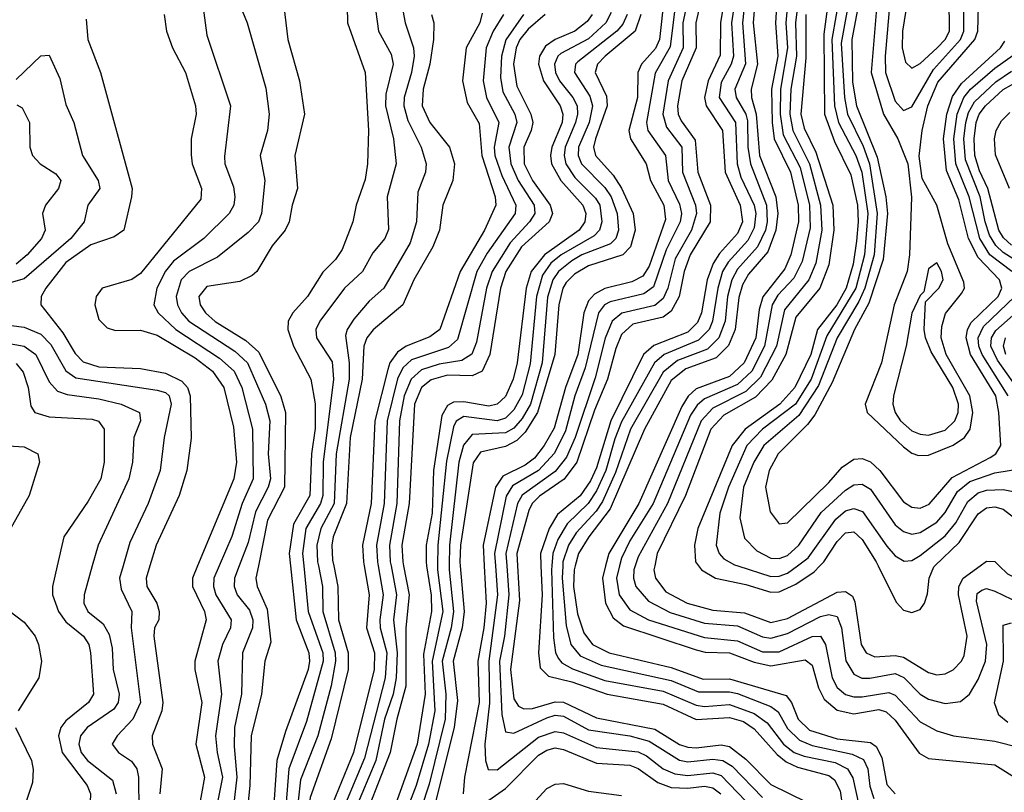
# Model space of a CAD drawing. Header units: inches. Extents: x 990535 to 1117859, y 769386 to 892122.
# Tile 96 of 256: x 1017079 to 1019453, y 859454 to 861318. Entities that reach past the tile are written whole.
import ezdxf

# ---------------------------------------------------------------- set-up
doc = ezdxf.new("R2010")
doc.units = ezdxf.units.IN
doc.header["$MEASUREMENT"] = 0
doc.layers.add('B0815', color=7, linetype='Continuous')
doc.layers.add('B0816', color=7, linetype='Continuous')

msp = doc.modelspace()

# ---------------------------------------------------------------- linework, layer by layer
at = {"layer": 'B0815', "color": 5}
for points, elevation in [([(1017169.2, 860000), (1017157.8, 859950), (1017158.3, 859930), (1017172, 859890), (1017190, 859865), (1017232.4, 859830), (1017245.2, 859810), (1017249.8, 859790), (1017257, 859690), (1017244.4, 859670), (1017190, 859626.2), (1017178.1, 859610), (1017172.2, 859590), (1017181.3, 859550), (1017241.3, 859470), (1017249.4, 859450), (1017248.3, 859410), (1017233.3, 859386.7), (1017132.9, 859310), (1017057.7, 859210)], 2620), ([(1017608.1, 860000), (1017596.5, 859970), (1017595.7, 859950), (1017603.1, 859930), (1017632.7, 859892.7), (1017641, 859870), (1017639.9, 859850), (1017616.4, 859790), (1017614, 859690), (1017596.5, 859610), (1017595.8, 859564.2), (1017602.5, 859490), (1017586, 859350), (1017578.8, 859330), (1017525.2, 859250), (1017405.4, 859014.6), (1017370.7, 858970), (1017293.8, 858886.2), (1017270.3, 858850), (1017212.6, 858710), (1017133.6, 858450), (1017111.3, 858410)], 2760), ([(1017654.3, 860000), (1017648.3, 859970), (1017651.6, 859950), (1017675.3, 859895.3), (1017684, 859816), (1017669.8, 859770), (1017661.5, 859690), (1017637.1, 859590), (1017633.5, 859470), (1017621.6, 859350), (1017615, 859330), (1017561.1, 859250), (1017501.7, 859118.3), (1017467.7, 859070), (1017429.5, 858990.5), (1017323, 858877), (1017298.2, 858841.8), (1017244.2, 858710), (1017209.7, 858610), (1017164.1, 858450), (1017141.5, 858410)], 2780), ([(1017731.7, 860000), (1017745.1, 859870), (1017776.4, 859790), (1017777.5, 859770), (1017774.5, 859750), (1017719.6, 859600.4), (1017698.9, 859530), (1017684.8, 859330), (1017668.7, 859291.3), (1017625.2, 859234.8), (1017604.4, 859175.6), (1017564.1, 859090), (1017521.3, 859030), (1017491.6, 858970), (1017376.3, 858850), (1017348.2, 858810), (1017309.3, 858730), (1017287.4, 858650), (1017254.6, 858585.4), (1017212.8, 858430)], 2820), ([(1017253.9, 860000), (1017234.2, 859930), (1017233.3, 859910), (1017243.3, 859890), (1017279.9, 859859.9), (1017294.3, 859834.3), (1017301.5, 859801.5), (1017304.2, 859750), (1017318.9, 859690), (1017316.1, 859670), (1017305.6, 859654.4), (1017241.2, 859610), (1017225.1, 859590), (1017221.3, 859570), (1017227.3, 859550), (1017242.6, 859530), (1017302.5, 859482.5), (1017311.7, 859450)], 2640), ([(1017764, 860000), (1017774.8, 859890), (1017809.6, 859790), (1017810.6, 859770), (1017770, 859624.4), (1017727.4, 859510), (1017711.7, 859308.3), (1017693, 859270), (1017657.6, 859222.4), (1017636.2, 859163.8), (1017607.6, 859110), (1017585.1, 859054.9), (1017548.6, 859011.4), (1017512.9, 858950), (1017397.9, 858830), (1017337.6, 858730), (1017315.6, 858644.4), (1017271.6, 858568.4), (1017232.1, 858410)], 2840), ([(1017799.1, 860000), (1017808.6, 859950), (1017809.9, 859890), (1017839.4, 859790), (1017840.6, 859770), (1017829.8, 859710.2), (1017797.5, 859590), (1017756.1, 859483.9), (1017734.4, 859290), (1017682.5, 859197.5), (1017667.1, 859150), (1017618.6, 859041.4), (1017572.6, 858990), (1017532.4, 858930), (1017423.9, 858816.1), (1017361.7, 858718.3), (1017338.9, 858630), (1017295.5, 858570), (1017286.8, 858550), (1017257.2, 858402.8)], 2860), ([(1017835.9, 860000), (1017845.8, 859950), (1017847.5, 859870), (1017870.7, 859790), (1017870.5, 859750), (1017830, 859582.7), (1017779.1, 859440.9), (1017760.2, 859290), (1017747.6, 859252.4), (1017713.3, 859190), (1017650.9, 859029.1), (1017595.4, 858970), (1017550.6, 858909.4), (1017430, 858778.2), (1017387.6, 858710), (1017359.9, 858620.1), (1017308.8, 858550), (1017293.9, 858490), (1017287.5, 858412.5)], 2880), ([(1017328.1, 860000), (1017319.6, 859970), (1017323.3, 859943.3), (1017349.3, 859890), (1017347.9, 859850), (1017369.8, 859670), (1017351.7, 859630), (1017313.5, 859590), (1017302, 859570), (1017317.4, 859550), (1017348.6, 859528.6), (1017361.1, 859510), (1017365.7, 859490), (1017366.3, 859410)], 2660), ([(1017909.3, 860000), (1017921.6, 859930), (1017915.2, 859850), (1017934.6, 859790), (1017933.5, 859750), (1017883.9, 859550), (1017819, 859390), (1017813.4, 859290), (1017806.5, 859250), (1017775.9, 859184.1), (1017710, 859015), (1017695.7, 858990), (1017642.1, 858937.9), (1017590.6, 858870), (1017475.1, 858744.9), (1017453.4, 858710), (1017405.4, 858610), (1017352.5, 858530), (1017341, 858490), (1017343.7, 858430)], 2920), ([(1017942.9, 860000), (1017955.1, 859930), (1017947.4, 859870), (1017947.9, 859850), (1017963.8, 859790), (1017960, 859730), (1017910, 859536.3), (1017843.3, 859376.7), (1017829.7, 859230.3), (1017797, 859163), (1017726.9, 858990), (1017710, 858966.2), (1017661.5, 858918.5), (1017610.7, 858850), (1017550.7, 858789.3), (1017500.5, 858730), (1017441.5, 858618.5), (1017381.8, 858530), (1017368.2, 858490), (1017367.4, 858390)], 2940), ([(1017392.9, 860000), (1017384, 859970), (1017385.6, 859950), (1017409.4, 859910), (1017415.5, 859890), (1017414.1, 859870), (1017404.1, 859850), (1017402, 859830), (1017423.7, 859670), (1017421.9, 859650), (1017398.5, 859590), (1017399.2, 859570), (1017422.6, 859510), (1017416.6, 859450)], 2680), ([(1017974.3, 860000), (1017987.3, 859930), (1017980.4, 859870), (1017988.7, 859790), (1017986.9, 859730), (1017979, 859690), (1017958.4, 859630), (1017937.5, 859530), (1017870.3, 859369.7), (1017850.2, 859210), (1017808.7, 859131.3), (1017774.4, 859030), (1017742.3, 858970), (1017630, 858830.8), (1017535, 858730), (1017510.2, 858690), (1017473, 858607), (1017410, 858523.9), (1017396.1, 858490), (1017395.6, 858390)], 2960), ([(1018004.4, 860000), (1018017.7, 859930), (1018010, 859850), (1018010, 859710), (1017987.8, 859630), (1017972.3, 859550), (1017894.1, 859350), (1017881.2, 859290), (1017877.5, 859222.5), (1017870, 859193.7), (1017830, 859121.1), (1017801.1, 859030), (1017780.5, 858990), (1017750, 858942.4), (1017639.2, 858800.8), (1017553.6, 858710), (1017526.7, 858653.3), (1017489.9, 858550.1), (1017439.2, 858500.8), (1017423.7, 858470), (1017423.1, 858376.9)], 2980), ([(1017507.8, 860000), (1017495.3, 859970), (1017495.2, 859950), (1017524.2, 859890), (1017528.1, 859870), (1017501.4, 859770), (1017501.2, 859750), (1017517.7, 859670), (1017503.4, 859570), (1017524.1, 859490), (1017510, 859410)], 2720), ([(1018060.1, 860000), (1018070.6, 859929.4), (1018071.8, 859890), (1018052.8, 859787.2), (1018056.3, 859690), (1018037.5, 859570), (1017936.9, 859290), (1017916.7, 859183.3), (1017843.1, 859010), (1017682.1, 858757.9), (1017613.8, 858690), (1017593.4, 858650), (1017581.9, 858610), (1017580.6, 858560.6), (1017590.5, 858530.5), (1017620.7, 858490), (1017621.2, 858470), (1017598.5, 858461.5), (1017530, 858449.4), (1017506.1, 858433.9)], 3020), ([(1017559.8, 860000), (1017547, 859970), (1017545.8, 859950), (1017551.8, 859930), (1017588.7, 859870), (1017587.3, 859850), (1017567.8, 859810), (1017556.8, 859770), (1017565.4, 859690), (1017551, 859590), (1017554.6, 859550), (1017567.8, 859490), (1017552, 859410)], 2740), ([(1018086.3, 860000), (1018086.1, 859990), (1018098.8, 859890), (1018073.2, 859770), (1018079.7, 859650), (1018064.9, 859570), (1018035.2, 859470), (1017965.9, 859290)], 3040), ([(1018114.1, 860000), (1018114, 859990), (1018124.7, 859890), (1018119.2, 859850), (1018097.3, 859770), (1018106.2, 859690), (1018105, 859630), (1018066.5, 859473.5), (1018026.7, 859353.3)], 3060), ([(1018141.3, 860000), (1018150.4, 859890), (1018145.9, 859850), (1018124.3, 859770), (1018134.8, 859674.8), (1018126.1, 859610), (1018063.3, 859356.7)], 3080), ([(1018199, 860000), (1018203.3, 859910), (1018197.9, 859850), (1018183.7, 859770), (1018186.8, 859670), (1018151.1, 859490), (1018148.5, 859450)], 3120), ([(1018226.1, 860000), (1018231.3, 859930), (1018210.3, 859770), (1018211.6, 859668.4), (1018200.7, 859570), (1018202.3, 859530), (1018208.5, 859508.5), (1018230, 859507.9), (1018330, 859586.9), (1018370, 859600.2), (1018390, 859596.7), (1018470, 859561.7), (1018570, 859551.4), (1018590, 859541.7), (1018630.4, 859510.4), (1018658.2, 859498.2), (1018690, 859494.5), (1018750, 859500.6), (1018770, 859494.1), (1018850, 859411)], 3140), ([(1018253.4, 860000), (1018258.6, 859930), (1018247.6, 859830), (1018235.9, 859770), (1018241.1, 859641.1), (1018250, 859599.5), (1018270, 859596), (1018350, 859633.3), (1018370, 859639.5), (1018390, 859637.5), (1018450, 859604.6), (1018550, 859589.5), (1018596.6, 859576.6), (1018670, 859531.2), (1018690, 859527.5), (1018750, 859533.6), (1018774.6, 859530), (1018796.9, 859516.9), (1018870, 859441.2)], 3160), ([(1018279.4, 860000), (1018284, 859916), (1018262.2, 859750), (1018270, 859679), (1018281.6, 859661.6), (1018294.6, 859654.6), (1018315.7, 859655.7), (1018370, 859671.6), (1018390, 859671.2), (1018470, 859633.4), (1018610, 859606.1), (1018670, 859569.1), (1018690, 859562.4), (1018710, 859560.7), (1018770, 859568.2), (1018790, 859563.9), (1018830, 859533.7), (1018890, 859472.8), (1018977.1, 859430)], 3180), ([(1018335.7, 860000), (1018338.7, 859930), (1018329.9, 859789.9), (1018333.8, 859753.8), (1018353.5, 859733.5), (1018410, 859720), (1018495.1, 859690), (1018630, 859665.9), (1018710, 859629.5), (1018790, 859634.1), (1018824.1, 859624.1), (1018850, 859606.5), (1018904.9, 859544.9), (1018926.9, 859526.9), (1018954.4, 859514.4), (1019030, 859494.5), (1019043.9, 859483.9), (1019057.4, 859457.4), (1019066.8, 859390)], 3220), ([(1018362.1, 860000), (1018361.3, 859990), (1018366.1, 859826.1), (1018370.7, 859790.7), (1018376.9, 859776.9), (1018386, 859766), (1018411.5, 859751.5), (1018490, 859723.1), (1018630, 859697.5), (1018710, 859663.5), (1018730, 859660.3), (1018790, 859665.3), (1018850, 859644.1), (1018881.3, 859621.3), (1018920.4, 859570), (1018946.5, 859550), (1018970, 859540.6), (1019045.2, 859525.2), (1019074.7, 859510), (1019088.1, 859488.1), (1019109.4, 859389.4)], 3240), ([(1018388.2, 860000), (1018386.6, 859970), (1018396.3, 859856.3), (1018407.5, 859810), (1018430, 859782.8), (1018480.6, 859760.6), (1018650, 859723.5), (1018715.7, 859695.7), (1018790, 859696.2), (1018810, 859691.8), (1018890, 859660.9), (1018907.5, 859647.5), (1018930, 859607.6), (1018959.1, 859579.1), (1018990, 859566.2), (1019085.8, 859545.8), (1019113.1, 859533.1), (1019123.9, 859510), (1019128.7, 859468.7), (1019138.4, 859438.4)], 3260), ([(1018418.2, 860000), (1018415.5, 859990), (1018414.1, 859950), (1018424.1, 859884.1), (1018438.7, 859838.7), (1018459.9, 859810), (1018500.1, 859790), (1018650, 859754.8), (1018726.6, 859726.6), (1018790, 859727), (1018927.3, 859687.3), (1018939.7, 859670), (1018955.8, 859630), (1018983.4, 859603.4), (1019050, 859582.4), (1019130, 859573.4), (1019143.9, 859563.9), (1019157.7, 859537.7), (1019170, 859472.5), (1019190, 859449.8)], 3280), ([(1018491.4, 860000), (1018483.7, 859970), (1018491.6, 859910), (1018510, 859874.7), (1018535.1, 859855.1), (1018710, 859797.7), (1018731.9, 859791.9), (1018790, 859790.4), (1018850, 859767.3), (1018890, 859759.1), (1018973.1, 859773.1), (1018990, 859760.1), (1019005.3, 859705.3), (1019018.3, 859678.3), (1019050, 859651.7), (1019090, 859643.1), (1019150, 859653.4), (1019168.1, 859648.1), (1019190, 859627.7), (1019248, 859548), (1019270, 859534.8), (1019430, 859519.9), (1019490, 859482.3)], 3320), ([(1018525.3, 860000), (1018517.8, 859970), (1018524.4, 859930), (1018550, 859893.9), (1018595.1, 859870), (1018730, 859826.8), (1018810, 859819.1), (1018870, 859792.6), (1018910, 859792.8), (1018990, 859829.3), (1019010, 859830.1), (1019022.2, 859810), (1019038, 859730), (1019050, 859706.7), (1019070, 859689.3), (1019090, 859683.6), (1019110, 859684.1), (1019174.3, 859694.3), (1019190, 859688.2), (1019250, 859623.6), (1019290, 859601.9), (1019330.4, 859590), (1019430, 859577.1), (1019490, 859562)], 3340), ([(1018563.2, 860000), (1018560, 859990), (1018558.9, 859970), (1018564.2, 859950), (1018594.8, 859914.8), (1018647.1, 859887.1), (1018730, 859861.4), (1018810, 859855.2), (1018870, 859828.5), (1018890, 859825.1), (1018930, 859836.5), (1019010, 859878), (1019030, 859882.4), (1019050, 859877.5), (1019060.4, 859850), (1019070.6, 859770.6), (1019090, 859738.6), (1019109.1, 859729.1), (1019128.7, 859728.7), (1019190, 859740.3), (1019210.9, 859730.9), (1019250.1, 859690), (1019270, 859678.5), (1019310, 859667.9), (1019347.2, 859672.8), (1019369.4, 859690.6), (1019390, 859725.9), (1019407.2, 859770), (1019410.6, 859810), (1019385.5, 859914.5), (1019387.1, 859932.9), (1019398.4, 859941.6), (1019410, 859945.1), (1019430, 859938.5), (1019490, 859910.3)], 3360), ([(1018609.9, 860000), (1018607.8, 859990), (1018611.5, 859970), (1018637.2, 859937.2), (1018688.5, 859910), (1018750, 859892.7), (1018826.6, 859886.6), (1018890, 859863.5), (1018930, 859872.7), (1019050, 859936.5), (1019070, 859938.3), (1019086.6, 859926.6), (1019092.9, 859912.9), (1019107.9, 859810), (1019119.9, 859790), (1019140.5, 859780.5), (1019190, 859783.4), (1019210, 859779.8), (1019270, 859742.8), (1019290, 859737.4), (1019310, 859739.3), (1019330, 859748.8), (1019349.9, 859770), (1019356.2, 859783.8), (1019363.3, 859830), (1019342.8, 859930), (1019343, 859950), (1019353.4, 859970), (1019394.4, 860000)], 3380), ([(1018715.6, 860000), (1018722.8, 859990), (1018756.6, 859970), (1018830, 859954.9), (1018890, 859936.7), (1018910, 859937.6), (1018950, 859955.8), (1018994.2, 859985.8), (1019008, 860000)], 3420), ([(1018810.7, 860000), (1018890, 859974.4), (1018910, 859975.1), (1018930, 859982.2), (1018953.9, 860000)], 3440), ([(1019148.8, 860000), (1019192.1, 859912.1), (1019210, 859892.9), (1019230, 859887.2), (1019250, 859895), (1019260.6, 859910), (1019267.9, 859932.1), (1019271.4, 859970), (1019282.7, 859997.3), (1019285.5, 860000)], 3420), ([(1019440.6, 860000), (1019460.9, 859980.9), (1019490, 859965.5), (1019516.2, 859963.8), (1019570, 859974.3), (1019595.9, 859970), (1019680.4, 859910), (1019730, 859863.3), (1019760.9, 859850), (1019790, 859849.5), (1019810, 859860.1), (1019822, 859870), (1019831.5, 859890), (1019829, 859910), (1019819.7, 859930), (1019770.3, 860000)], 3380), ([(1017052.5, 859892.5), (1017090, 859864.2), (1017116.2, 859830), (1017124.5, 859810), (1017131.7, 859770), (1017125.2, 859730), (1017074.8, 859650)], 2580), ([(1019461.6, 859621.6), (1019439.8, 859639.8), (1019429.4, 859669.4), (1019450.8, 859770), (1019450, 859856.6), (1019470, 859862.8)], 3340), ([(1017068.5, 859610), (1017106.9, 859530), (1017111.2, 859508.8), (1017110, 859477), (1017087.4, 859410), (1016976.4, 859323.6)], 2580), ([(1018210, 859434.9), (1018250, 859463.1), (1018330, 859542.8), (1018350, 859555.5), (1018370, 859560.7), (1018390, 859557.2), (1018470, 859524.2), (1018550, 859519.3), (1018570, 859511.1), (1018617.6, 859477.6), (1018650, 859465.2), (1018690, 859463.2), (1018730, 859468.5), (1018750, 859464.6), (1018769.6, 859449.6)], 3120), ([(1018286.3, 859393.7), (1018350, 859462.7), (1018370, 859473.6), (1018390, 859474.5), (1018450, 859456), (1018530, 859445.8)], 3080)]:
    msp.add_lwpolyline(points, dxfattribs=dict(at, elevation=elevation))
at = {"layer": 'B0816', "color": 5}
for points, elevation in [([(1019156.5, 861490), (1019131.9, 861190), (1019162, 861090), (1019196.3, 861030), (1019220.7, 860970), (1019229.3, 860889.3), (1019224, 860750), (1019218.5, 860710), (1019187.2, 860630), (1019156.5, 860490), (1019117.2, 860390), (1019122.3, 860370), (1019210, 860286.7), (1019230, 860271.5), (1019245.9, 860265.9), (1019270, 860266.9), (1019330, 860291.4), (1019357.3, 860310), (1019370.6, 860330), (1019377.3, 860370), (1019370, 860410), (1019312.9, 860510), (1019300.9, 860550), (1019302.4, 860577.6), (1019311.5, 860608.5), (1019350, 860657.2), (1019356.8, 860670), (1019355.7, 860684.3), (1019316.5, 860776.5), (1019290.6, 860870), (1019254.5, 860934.5), (1019248, 860988), (1019254.5, 861050), (1019268.6, 861110), (1019292.9, 861167.1), (1019381.7, 861270), (1019388.8, 861290), (1019390.9, 861350)], 3520), ([(1019187.9, 861490), (1019165.6, 861230), (1019166.5, 861190), (1019190, 861121.2), (1019210, 861098.5), (1019230, 861107.1), (1019282.2, 861197.8), (1019347.3, 861270), (1019355.6, 861290), (1019355.1, 861350)], 3540), ([(1018907.9, 861410), (1018901.2, 861310), (1018907, 861230), (1018891.8, 861150), (1018893.4, 861070), (1018898.3, 861030), (1018937.2, 860950), (1018956.2, 860870), (1018957, 860830), (1018938.5, 860750), (1018923.6, 860716.4), (1018870.6, 860649.4), (1018861.8, 860618.2), (1018853.7, 860550), (1018825.7, 860490), (1018790, 860456.7), (1018710, 860426.7), (1018690.5, 860409.5), (1018675.2, 860384.8), (1018571.7, 860150), (1018499.2, 860030), (1018491.4, 860000)], 3320), ([(1018935.2, 861410), (1018926, 861310), (1018930.3, 861249.7), (1018913.1, 861150), (1018912.3, 861090), (1018920, 861040), (1018960.8, 860960.8), (1018983.2, 860870), (1018984.5, 860815.5), (1018965.7, 860734.3), (1018945.7, 860694.3), (1018906.9, 860653.1), (1018893.3, 860630), (1018875, 860530), (1018844.2, 860470), (1018810, 860437.5), (1018730, 860403.2), (1018712.3, 860387.7), (1018696.6, 860363.4), (1018606, 860150), (1018550, 860060.7), (1018530, 860018.5), (1018525.3, 860000)], 3340), ([(1018961.2, 861410), (1018949.4, 861310), (1018951.5, 861230), (1018938, 861150), (1018936.1, 861090), (1018943.1, 861050), (1018983.3, 860970), (1019010, 860870), (1019012.6, 860810), (1018998.3, 860730), (1018982, 860690), (1018922.7, 860617.3), (1018903.3, 860530), (1018865.1, 860454.9), (1018830, 860420.4), (1018750, 860380.5), (1018722.2, 860350), (1018641.1, 860150), (1018570, 860021.5), (1018563.2, 860000)], 3360), ([(1019034.5, 861410), (1019017.4, 861282.6), (1019019, 861090), (1019043.6, 861023.6), (1019083, 860943), (1019098.8, 860870), (1019100.9, 860830), (1019096.8, 860783.2), (1019088.2, 860728.2), (1019071.8, 860670), (1019048.8, 860630), (1019002.5, 860570), (1018986.5, 860510), (1018947.7, 860430), (1018911.5, 860390), (1018828.4, 860330), (1018796.7, 860290), (1018714.3, 860090), (1018706, 860050), (1018708.4, 860010), (1018715.6, 860000)], 3420), ([(1017514.6, 861394.6), (1017530, 861280.4), (1017586.9, 861110), (1017572.3, 860987.7), (1017573.2, 860970), (1017594, 860914), (1017597.9, 860890), (1017595.3, 860870), (1017584, 860850), (1017522.8, 860790), (1017450, 860734.9), (1017430, 860710.6), (1017409.2, 860670), (1017402, 860630), (1017412.9, 860610), (1017455.3, 860570), (1017561, 860501), (1017595.6, 860470), (1017614.5, 860430), (1017640.2, 860330), (1017641.6, 860210), (1017615.6, 860150), (1017590, 860070.5), (1017559.8, 860000)], 2740), ([(1017599.3, 861379.3), (1017627.5, 861310), (1017672.4, 861152.4), (1017680.5, 861090), (1017676.5, 861050), (1017658.7, 860990), (1017669.7, 860929.7), (1017662.1, 860850), (1017654.5, 860830), (1017630, 860804), (1017555.4, 860744.6), (1017487.4, 860710), (1017468.2, 860690), (1017456.1, 860650), (1017459.4, 860630), (1017469.3, 860610), (1017486.8, 860590), (1017597.8, 860517.8), (1017627.9, 860490), (1017671.9, 860390), (1017682.3, 860350), (1017677.8, 860270), (1017683.2, 860210), (1017678.3, 860190), (1017647.4, 860130), (1017630, 860056.1), (1017608.1, 860000)], 2760), ([(1017867.3, 861390), (1017869, 861310), (1017911.5, 861190), (1017919.7, 861050), (1017917.6, 860970), (1017911.9, 860931.9), (1017890.4, 860870), (1017882.1, 860830), (1017856.6, 860763.4), (1017840.6, 860739.4), (1017810, 860708.8), (1017773.1, 860650), (1017737.7, 860610), (1017726.1, 860590), (1017725.6, 860570), (1017738.9, 860530), (1017781, 860450), (1017791.1, 860391.1), (1017791.4, 860331.4), (1017782.3, 860270), (1017778.3, 860170), (1017739.2, 860100.8), (1017728.6, 860030), (1017731.7, 860000)], 2820), ([(1018853.6, 861390), (1018847, 861310), (1018858.1, 861210), (1018842.5, 861150), (1018843.7, 861130), (1018854.4, 861090), (1018862.8, 860990), (1018902.2, 860890), (1018906.8, 860850), (1018902.4, 860810), (1018882.7, 860757.3), (1018836.5, 860703.5), (1018821.9, 860678.1), (1018812.6, 860647.4), (1018804, 860570), (1018788.2, 860531.8), (1018758, 860502), (1018684.9, 860475.1), (1018650, 860447.4), (1018585, 860330), (1018502.8, 860137.2), (1018451.1, 860070), (1018426.3, 860030), (1018418.2, 860000)], 3280), ([(1019058, 861390), (1019037.3, 861270), (1019043.7, 861110), (1019053.1, 861070), (1019094.8, 860990), (1019109.8, 860950), (1019123.9, 860850), (1019116.1, 860750), (1019095, 860670), (1019024.9, 860555.1), (1018987, 860450), (1018949.2, 860390), (1018870, 860329.6), (1018832.5, 860290), (1018788.3, 860190), (1018767.1, 860127.1), (1018758.4, 860050), (1018765.1, 860030), (1018776.9, 860016.9), (1018802.6, 860002.6), (1018810.7, 860000)], 3440), ([(1019083.2, 861390), (1019059.3, 861260.7), (1019067.3, 861130), (1019075, 861090), (1019112.6, 861012.6), (1019127.9, 860970), (1019146.7, 860850), (1019139.2, 860750), (1019116.3, 860670), (1019102.3, 860637.7), (1019050, 860550), (1019004.7, 860435.3), (1018957.6, 860362.4), (1018873.3, 860290), (1018848.7, 860250), (1018823.8, 860190), (1018815.5, 860115.5), (1018826.4, 860066.4), (1018856.1, 860036.1), (1018890, 860018.7), (1018910, 860017.5), (1018930, 860024.9), (1018957.9, 860050), (1019011.6, 860128.4), (1019070, 860182.5), (1019090, 860195.7), (1019110, 860197.2), (1019130, 860184.7), (1019190, 860098.9), (1019210, 860082.6), (1019230, 860076.6), (1019250, 860080.8), (1019290, 860105.1), (1019310, 860128.8), (1019340.3, 860179.7), (1019370, 860203.2), (1019430, 860224.3), (1019503.8, 860236.2)], 3460), ([(1019107.7, 861390), (1019085.2, 861270), (1019087.2, 861167.2), (1019096.4, 861110), (1019146.1, 860986.1), (1019167.4, 860890), (1019171.2, 860850), (1019161.2, 860738.8), (1019126, 860634), (1019091.5, 860570), (1019037.7, 860442.3), (1018995.8, 860364.2), (1018978.8, 860341.2), (1018907.3, 860270), (1018886.1, 860230), (1018877.3, 860190), (1018888.3, 860130), (1018910, 860101.3), (1018930, 860103.4), (1019030, 860200.7), (1019062.2, 860237.8), (1019090, 860257), (1019110, 860259.3), (1019130, 860251), (1019152.8, 860230), (1019210, 860154.7), (1019230, 860141.9), (1019250, 860139.5), (1019271.6, 860148.4), (1019326.9, 860213.1), (1019419, 860261), (1019432.4, 860270), (1019444.6, 860290), (1019439.7, 860370), (1019432.3, 860410), (1019371.2, 860510), (1019360.6, 860550), (1019363.8, 860570), (1019373.1, 860586.9), (1019438, 860650), (1019447.1, 860670), (1019441.1, 860690), (1019390, 860743.7), (1019367, 860790), (1019343, 860883), (1019313.9, 860953.9), (1019306.5, 861030), (1019314.1, 861090), (1019328, 861132), (1019350, 861163.5), (1019443.8, 861250), (1019453.9, 861266.1)], 3480), ([(1017933.5, 861366.5), (1017943.8, 861290), (1017974.2, 861234.2), (1017979.3, 861210), (1017962, 861138), (1017960.7, 861110), (1017980.2, 861030), (1017986.3, 860970), (1017964.7, 860890), (1017968.2, 860811.8), (1017958.9, 860790), (1017930, 860754.8), (1017905.1, 860710), (1017861.9, 860670), (1017802.7, 860590), (1017792.9, 860570), (1017794.3, 860550), (1017832, 860492), (1017835.3, 860450), (1017810.6, 860250), (1017809.6, 860170), (1017804.5, 860150), (1017768.7, 860090), (1017761.1, 860030), (1017764, 860000)], 2840), ([(1017997.2, 861370), (1018008.4, 861310), (1018028.7, 861250), (1018029.8, 861230), (1018023.4, 861190), (1018006.1, 861130), (1018005.2, 861110), (1018014.4, 861074.4), (1018047.1, 861010), (1018059.2, 860970), (1018057.1, 860950), (1018038.6, 860901.4), (1018036, 860830), (1018020.4, 860779.6), (1017956.7, 860670), (1017921.6, 860638.4), (1017884.9, 860595.1), (1017868.1, 860570), (1017864.5, 860555.5), (1017873.4, 860490), (1017873.6, 860450), (1017842.3, 860270), (1017837.1, 860150), (1017804.9, 860090), (1017795.2, 860050), (1017797.2, 860010), (1017799.1, 860000)], 2860), ([(1018632.9, 861372.9), (1018621.7, 861270), (1018611.8, 861248.2), (1018578.3, 861210), (1018569.6, 861190), (1018568.5, 861130), (1018547.6, 861050), (1018551.8, 861030), (1018589, 860970), (1018599.9, 860930), (1018631.8, 860870), (1018635.9, 860835.9), (1018596.9, 860723.1), (1018581.3, 860698.7), (1018555.1, 860684.9), (1018490, 860669.2), (1018464.5, 860655.5), (1018450, 860639.3), (1018438.9, 860610), (1018424.3, 860510), (1018394.6, 860430), (1018367.5, 860332.5), (1018343.7, 860290), (1018320.1, 860259.9), (1018297.3, 860242.7), (1018244, 860216), (1018225.9, 860190), (1018196.6, 860050), (1018199, 860000)], 3120), ([(1018661.4, 861370), (1018647.6, 861252.4), (1018611.4, 861188.6), (1018590.4, 861070), (1018593.5, 861050), (1018635.8, 860990), (1018642.5, 860930), (1018670, 860872.5), (1018674.3, 860850), (1018671.7, 860830), (1018637.6, 860762.4), (1018606.8, 860673.2), (1018583.4, 860656.6), (1018502.7, 860637.3), (1018489.3, 860630), (1018474.5, 860610), (1018442.7, 860477.3), (1018417.4, 860410), (1018394.7, 860325.3), (1018368.2, 860271.8), (1018330, 860230.3), (1018266.9, 860193.1), (1018251.7, 860168.3), (1018223.9, 860030), (1018226.1, 860000)], 3140), ([(1018690.8, 861370), (1018677.7, 861310), (1018678.4, 861250), (1018642.1, 861170), (1018629.5, 861090), (1018638.4, 861058.4), (1018675.4, 861010), (1018677.3, 860950), (1018708.6, 860870), (1018710.8, 860850), (1018698.8, 860810), (1018659.4, 860740.6), (1018641.7, 860670), (1018630, 860644.7), (1018610, 860628.2), (1018530.6, 860609.4), (1018507.4, 860590), (1018490.8, 860549.2), (1018466.3, 860453.7), (1018418.5, 860310), (1018397.5, 860262.5), (1018370, 860227.5), (1018290, 860170.4), (1018278.9, 860150), (1018251.2, 860030), (1018253.4, 860000)], 3160), ([(1018723, 861370), (1018709.5, 861310), (1018710, 861250), (1018675.5, 861170), (1018664.7, 861110), (1018666.3, 861090), (1018673.5, 861073.5), (1018707.3, 861027.3), (1018714.3, 860950), (1018744.8, 860870), (1018743.8, 860830), (1018695.8, 860750), (1018680.7, 860710), (1018669.2, 860650), (1018650, 860614.3), (1018630, 860600.2), (1018556.9, 860583.1), (1018530, 860558.5), (1018515.9, 860524.1), (1018496.3, 860450), (1018464.8, 860375.2), (1018422.3, 860250), (1018391.3, 860208.7), (1018332.3, 860167.7), (1018314.7, 860150), (1018306.5, 860133.5), (1018277.8, 860030), (1018279.4, 860000)], 3180), ([(1018778.6, 861370), (1018768.8, 861310), (1018768.1, 861231.9), (1018738.7, 861170), (1018730.4, 861130), (1018733.7, 861110), (1018773.3, 861050), (1018780.2, 860950), (1018816.1, 860870), (1018821.5, 860830), (1018810, 860802.1), (1018766.3, 860753.7), (1018750.6, 860729.4), (1018736.5, 860690), (1018723, 860610), (1018713.1, 860586.9), (1018690, 860563.6), (1018608.2, 860531.8), (1018583.2, 860510), (1018504.5, 860350), (1018470, 860236.5), (1018455.1, 860204.9), (1018430, 860169.2), (1018375.8, 860124.2), (1018355.8, 860090), (1018334.5, 860030), (1018335.7, 860000)], 3220), ([(1018802.1, 861357.9), (1018795.5, 861310), (1018800, 861230), (1018794.6, 861210), (1018770, 861166.1), (1018765.4, 861130), (1018804.8, 861070), (1018808.6, 860970), (1018817.9, 860937.9), (1018849.9, 860870), (1018853.7, 860850), (1018850, 860815.6), (1018834.8, 860785.2), (1018787.2, 860732.8), (1018773.7, 860710), (1018761.8, 860670), (1018749.6, 860590.4), (1018741.1, 860570), (1018715.9, 860544.1), (1018632.9, 860510), (1018609.3, 860490), (1018530, 860347.4), (1018513.5, 860306.5), (1018492.2, 860230), (1018470, 860181), (1018449.8, 860150.2), (1018398.6, 860101.4), (1018376.5, 860063.5), (1018364.3, 860030), (1018362.1, 860000)], 3240), ([(1018828.5, 861370), (1018821.6, 861310), (1018828.7, 861211.3), (1018803.4, 861150), (1018806.6, 861130), (1018829.7, 861090), (1018833.6, 861073.6), (1018834.6, 861010), (1018840.6, 860970), (1018879.3, 860870), (1018880.9, 860830), (1018876.8, 860810), (1018858, 860770), (1018810, 860715.5), (1018796.3, 860690), (1018785.9, 860650), (1018779.6, 860590), (1018764.9, 860550), (1018737.3, 860522.7), (1018665, 860495), (1018630, 860467.5), (1018552, 860330), (1018515.2, 860224.8), (1018484.4, 860155.6), (1018468.5, 860131.5), (1018420.6, 860079.4), (1018402.3, 860050), (1018388.7, 860010), (1018388.2, 860000)], 3260), ([(1019220.2, 861370), (1019207.8, 861290), (1019206.5, 861250), (1019214.9, 861214.9), (1019230, 861201.1), (1019250, 861212.2), (1019290.8, 861250), (1019310.2, 861270), (1019320.4, 861290), (1019320.1, 861370)], 3560), ([(1017427.3, 861330), (1017433, 861290), (1017447.2, 861250), (1017478.3, 861190), (1017503, 861110), (1017504, 861090), (1017492.1, 861030), (1017492, 860992), (1017494.9, 860970), (1017517.5, 860910), (1017515.6, 860884.4), (1017370, 860705.2), (1017349.3, 860690.7), (1017277.4, 860670), (1017263.3, 860650), (1017259.9, 860630), (1017270, 860594), (1017290, 860574.4), (1017310, 860568), (1017370, 860568.8), (1017410, 860556.9), (1017502.1, 860502.1), (1017543.8, 860470), (1017571.2, 860430), (1017594.3, 860334.3), (1017601.7, 860250), (1017595.2, 860210), (1017507.8, 860000)], 2720), ([(1017716.1, 861350), (1017725.1, 861270), (1017753.7, 861170), (1017765.8, 861090), (1017742.4, 860990), (1017748.9, 860910), (1017735.7, 860870), (1017728.9, 860830), (1017719.3, 860810), (1017687.8, 860772.2), (1017650.5, 860710), (1017639.3, 860700.7), (1017610, 860685.9), (1017530, 860674.2), (1017510.9, 860650), (1017513.8, 860630), (1017526.5, 860610), (1017550, 860589.6), (1017623.9, 860543.9), (1017655.1, 860515.1), (1017708.8, 860408.8), (1017719.7, 860370), (1017717.4, 860190), (1017676.6, 860110), (1017654.3, 860000)], 2780), ([(1018071.9, 861330), (1018077.4, 861310), (1018076.7, 861270), (1018067.9, 861210), (1018051.9, 861150), (1018049.1, 861110), (1018067.8, 861070), (1018115.4, 861010), (1018127.2, 860970), (1018123.6, 860930), (1018099.4, 860870), (1018091.3, 860810), (1018075.3, 860770), (1018028.8, 860690), (1018002.3, 860630), (1017930.8, 860569.2), (1017915.9, 860550), (1017908.4, 860530), (1017904.8, 860450), (1017875.5, 860310), (1017867, 860150), (1017834.9, 860070), (1017831.2, 860050), (1017833.3, 860013.3), (1017835.9, 860000)], 2880), ([(1018193.8, 861333.8), (1018188.4, 861310), (1018155.6, 861250), (1018146.5, 861170), (1018158.1, 861118.1), (1018187.1, 861067.1), (1018193.4, 860990), (1018225.6, 860890), (1018226.8, 860870), (1018199.7, 860810), (1018140.7, 860710), (1018091.5, 860570), (1018067.8, 860552.2), (1018010.4, 860529.6), (1017990, 860515.7), (1017971.3, 860490), (1017966.1, 860473.9), (1017935.5, 860350), (1017926.6, 860150), (1017905.3, 860050), (1017907.5, 860010), (1017909.3, 860000)], 2920), ([(1018245.2, 861330), (1018220.8, 861290), (1018203.5, 861250), (1018196.4, 861170), (1018204, 861130), (1018234, 861070), (1018223.1, 861010), (1018224.7, 860990), (1018241.5, 860941.5), (1018275.3, 860870), (1018273.3, 860850), (1018206, 860754), (1018181.2, 860710), (1018134.3, 860545.7), (1018113, 860527), (1018023.3, 860496.7), (1018002.5, 860477.5), (1017990, 860450.8), (1017964.8, 860350), (1017957.4, 860150), (1017939.1, 860050), (1017941.2, 860010), (1017942.9, 860000)], 2940), ([(1018293.8, 861330), (1018250.9, 861269.1), (1018240.8, 861230), (1018237.9, 861177.9), (1018244, 861144), (1018272.6, 861090), (1018277.4, 861070), (1018258.1, 861010), (1018262.8, 860970), (1018281, 860930), (1018319.7, 860870), (1018321, 860850), (1018308.4, 860830), (1018261.1, 860778.9), (1018217.8, 860710), (1018204.5, 860670), (1018180.2, 860539.8), (1018169.1, 860510.9), (1018144.9, 860495.1), (1018090, 860486.7), (1018047.4, 860472.6), (1018022.6, 860450), (1018005.8, 860410), (1017994.6, 860350), (1017987.8, 860150), (1017970.5, 860050), (1017972.5, 860010), (1017974.3, 860000)], 2960), ([(1018346.2, 861330), (1018305, 861295), (1018284.8, 861270), (1018276.2, 861250), (1018269.6, 861210), (1018277.3, 861157.3), (1018311.4, 861090), (1018315.8, 861070), (1018312.2, 861050), (1018294.1, 861010), (1018295.3, 860970), (1018315.5, 860930), (1018358.1, 860870), (1018363.7, 860850), (1018355.8, 860830), (1018289, 860770), (1018250.8, 860710), (1018238.1, 860670), (1018212.6, 860510), (1018194.2, 860470), (1018170, 860458.1), (1018110, 860460), (1018070.9, 860449.1), (1018047.7, 860430), (1018031.1, 860390), (1018017.6, 860150), (1018000.6, 860050), (1018002.5, 860010), (1018004.4, 860000)], 2980), ([(1018459.1, 861330), (1018447, 861313), (1018417, 861290), (1018370, 861269.6), (1018346.6, 861253.4), (1018331.8, 861230), (1018330, 861210), (1018341.8, 861170), (1018381.9, 861110), (1018388.3, 861090), (1018386.5, 861070), (1018361.9, 861010), (1018358.5, 860990), (1018361.5, 860970), (1018383.8, 860930), (1018436.9, 860870), (1018444, 860850), (1018441.7, 860830), (1018428.1, 860810), (1018344.1, 860750), (1018312.2, 860710), (1018299.7, 860670), (1018278.3, 860490), (1018268.4, 860450), (1018250, 860408.7), (1018230.3, 860389.7), (1018210, 860385.3), (1018150, 860396), (1018125.2, 860394.8), (1018110, 860386.7), (1018097.1, 860362.9), (1018077, 860230), (1018073.1, 860126.9), (1018059.2, 860050), (1018058.6, 860010), (1018060.1, 860000)], 3020), ([(1018505.1, 861334.9), (1018491.8, 861310), (1018450, 861271.7), (1018383.7, 861236.3), (1018376.3, 861230), (1018368.4, 861210), (1018371.1, 861190), (1018380.8, 861170), (1018412.9, 861130), (1018422.8, 861110), (1018424.2, 861090), (1018419.3, 861070), (1018394.2, 861010), (1018391.7, 860990), (1018395.8, 860970), (1018417.2, 860937.2), (1018467.4, 860887.4), (1018477.3, 860870), (1018482.7, 860830), (1018477, 860810), (1018463.8, 860796.2), (1018384.4, 860750), (1018359.9, 860730), (1018339.1, 860700.9), (1018325, 860650), (1018310, 860487), (1018290, 860412.2), (1018270, 860376.1), (1018250, 860356.4), (1018230, 860349.6), (1018150, 860360.1), (1018131.3, 860348.7), (1018124.7, 860335.3), (1018107.8, 860252.2), (1018087.2, 860050), (1018086.3, 860000)], 3040), ([(1018543.5, 861330), (1018533.2, 861306.8), (1018518.4, 861290), (1018424.4, 861215.6), (1018419, 861210), (1018416.5, 861190), (1018453.4, 861133.4), (1018460.1, 861110), (1018451.8, 861070), (1018426.3, 861010), (1018425.6, 860990), (1018433.1, 860970), (1018490, 860912.8), (1018505, 860890), (1018519.7, 860850), (1018523, 860810), (1018516.6, 860790), (1018503.5, 860776.5), (1018434.6, 860750), (1018410, 860735.8), (1018378.2, 860710), (1018364.7, 860690), (1018351.8, 860648.2), (1018338.3, 860490), (1018310.2, 860390), (1018290, 860355.2), (1018270, 860332.5), (1018250, 860320.7), (1018170, 860316.5), (1018148.8, 860291.2), (1018138, 860250), (1018114.9, 860050), (1018114.1, 860000)], 3060), ([(1018576.4, 861330), (1018563, 861290), (1018490.5, 861230), (1018471.9, 861210), (1018466.4, 861190), (1018493.5, 861133.5), (1018495.5, 861110), (1018467, 861030), (1018462.8, 861010), (1018467.2, 860990), (1018510, 860942.9), (1018530, 860911.1), (1018558.1, 860850), (1018563.1, 860810), (1018551.9, 860770), (1018533.2, 860750), (1018450, 860723.9), (1018416.4, 860703.6), (1018396.8, 860683.2), (1018388.7, 860670), (1018378.5, 860630), (1018369, 860510), (1018327.6, 860370), (1018297.3, 860322.7), (1018277.5, 860302.5), (1018250, 860287.7), (1018190, 860274.2), (1018171.9, 860248.1), (1018141.6, 860050), (1018140.5, 860010), (1018141.3, 860000)], 3080), ([(1018974.7, 861330), (1018974, 861226), (1018962.7, 861090), (1018970, 861056.2), (1018998.2, 860998.2), (1019039.2, 860870), (1019042.1, 860810), (1019030, 860726.1), (1019008.1, 860670), (1018950, 860599.9), (1018926, 860510), (1018892.1, 860447.9), (1018852.8, 860407.2), (1018776.9, 860363.1), (1018745.5, 860330), (1018684.6, 860170), (1018616.2, 860030), (1018609.9, 860000)], 3380), ([(1017239, 861319), (1017242.8, 861270), (1017273.4, 861190), (1017349.7, 860910), (1017348.8, 860890), (1017329.6, 860810), (1017306.4, 860793.6), (1017250, 860774.7), (1017190, 860732.2), (1017141.7, 860670), (1017130.5, 860650), (1017129.5, 860630), (1017182.5, 860562.5), (1017212.2, 860512.2), (1017232, 860492), (1017270, 860479.9), (1017370, 860475.9), (1017430, 860465.1), (1017470, 860445.8), (1017483.1, 860430), (1017489.8, 860410), (1017491.9, 860308.1), (1017482, 860230), (1017463.5, 860170), (1017407.8, 860050), (1017392.9, 860000)], 2680), ([(1019470.7, 860710), (1019417.8, 860750), (1019393.6, 860790), (1019368.3, 860890), (1019336, 860970), (1019331.1, 861030), (1019339.3, 861090), (1019355.2, 861130), (1019371.8, 861150), (1019430, 861200.6), (1019499.6, 861250)], 3460), ([(1017070, 861173.3), (1017130, 861230.7), (1017150, 861232.3), (1017175.4, 861175.4), (1017190, 861113.1), (1017209.6, 861070), (1017230.6, 860990), (1017268.3, 860930), (1017272.2, 860910), (1017242.8, 860870), (1017233.9, 860830), (1017201.9, 860790), (1017090, 860692.6), (1016990, 860664)], 2660), ([(1019514.6, 860714.6), (1019450, 860755.9), (1019432.8, 860772.8), (1019417.6, 860797.6), (1019406.4, 860830), (1019394.8, 860890), (1019359.6, 860979.6), (1019355.7, 861030), (1019360.2, 861070), (1019366.5, 861093.5), (1019380.8, 861119.2), (1019432.4, 861167.6), (1019470, 861193.1)], 3440), ([(1019470, 860773.4), (1019451.2, 860791.2), (1019439.4, 860810), (1019413.4, 860910), (1019393.2, 860953.2), (1019382.1, 860990), (1019379.9, 861030), (1019385, 861070), (1019392.6, 861090), (1019407.2, 861110), (1019450, 861149), (1019490, 861171.8)], 3420), ([(1017072.1, 861112.1), (1017085.1, 861105.1), (1017102.6, 861070), (1017103.4, 861010), (1017109.5, 860990), (1017127.8, 860970), (1017165.6, 860945.6), (1017177.9, 860930), (1017172, 860910), (1017140.8, 860870), (1017133.9, 860850), (1017140.3, 860810), (1017131.7, 860790), (1017096.5, 860750), (1017070, 860727.5)], 2640), ([(1019465.8, 860910), (1019432, 860992), (1019429, 861030), (1019433.2, 861050), (1019446.5, 861073.5), (1019466.6, 861093.4)], 3380), ([(1019462.1, 860410), (1019399.4, 860510), (1019391.3, 860530), (1019389.7, 860550), (1019402.7, 860577.3), (1019478, 860650)], 3460), ([(1019483.1, 860430), (1019436.3, 860496.3), (1019420.7, 860530), (1019421.8, 860550), (1019432.5, 860567.5), (1019481, 860610)], 3440), ([(1016988.4, 860588.4), (1017090, 860576.1), (1017130, 860558.7), (1017153.9, 860533.9), (1017190.4, 860470.4), (1017213.8, 860453.8), (1017410, 860424.2), (1017430, 860417.9), (1017438.9, 860410), (1017443.7, 860390), (1017427, 860310), (1017417.2, 860230), (1017388.3, 860150), (1017344.1, 860055.9), (1017328.1, 860000)], 2660), ([(1019457, 860510), (1019451.3, 860530), (1019455.8, 860550)], 3420), ([(1017030, 860540.7), (1017090, 860530), (1017117.8, 860510), (1017150, 860444.2), (1017170, 860421.3), (1017193.2, 860413.2), (1017270, 860403.1), (1017323.5, 860390), (1017368.1, 860370), (1017370.4, 860350), (1017354.2, 860310), (1017350.8, 860250), (1017341.6, 860210), (1017268, 860050), (1017253.9, 860000)], 2640), ([(1017070, 860488), (1017087.6, 860467.6), (1017099.4, 860430), (1017105.5, 860385.5), (1017115.7, 860370), (1017150, 860359.8), (1017253.7, 860353.7), (1017268.8, 860348.8), (1017282.3, 860330), (1017282.6, 860250), (1017274.7, 860210), (1017244.2, 860155.8), (1017185.1, 860070), (1017169.2, 860000)], 2620), ([(1017011.9, 860291.9), (1017090, 860286.9), (1017122.8, 860270), (1017126.5, 860250), (1017102, 860170), (1017054.6, 860085.4)], 2580), ([(1018953.9, 860000), (1018980.4, 860019.6), (1019047.1, 860112.9), (1019070, 860132.7), (1019090, 860138.3), (1019111.3, 860131.3), (1019170, 860047.4), (1019190, 860024.2), (1019211.6, 860011.6), (1019230, 860013.1), (1019250, 860024.7), (1019310, 860072.6), (1019336.1, 860103.9), (1019364.7, 860155.3), (1019390, 860176.2), (1019410, 860182.7), (1019450, 860184.5), (1019478.4, 860178.4)], 3440), ([(1019285.5, 860000), (1019344, 860056), (1019390, 860125.2), (1019410, 860140.2), (1019430, 860142.1), (1019450, 860137), (1019510, 860091.2)], 3420), ([(1019008, 860000), (1019017.8, 860010), (1019050, 860058.3), (1019070, 860079.6), (1019090, 860081.7), (1019110, 860063.9), (1019143.9, 860010), (1019148.8, 860000)], 3420), ([(1019394.4, 860000), (1019410, 860011.4), (1019430, 860010.1), (1019440.6, 860000)], 3380)]:
    msp.add_lwpolyline(points, dxfattribs=dict(at, elevation=elevation))
at = {"layer": 'B0816', "color": 5, "elevation": 3540}
msp.add_lwpolyline([(1019290, 860731.2), (1019270, 860716.4), (1019258.9, 860661.1), (1019250, 860652), (1019230, 860609.7), (1019216.5, 860530), (1019185.8, 860410), (1019184.3, 860390), (1019189.8, 860370), (1019202.5, 860350), (1019230, 860325.8), (1019250, 860317.3), (1019270, 860315.5), (1019310, 860327.1), (1019334, 860350), (1019341.5, 860370), (1019342.7, 860390), (1019328.7, 860430), (1019276.2, 860516.2), (1019262.9, 860550), (1019260.1, 860570), (1019263.1, 860636.9), (1019295.3, 860670), (1019305.4, 860690), (1019301.3, 860710)], close=True, dxfattribs=at)

doc.saveas('drawing.dxf')
